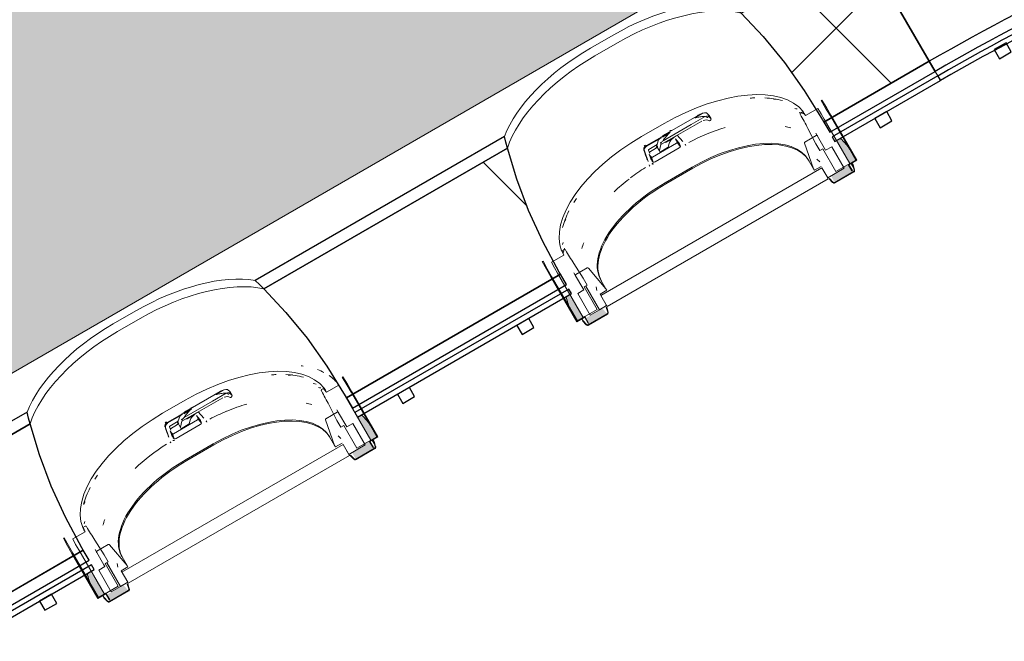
# Model space of a CAD drawing. Header units: centimetres. Extents: x 6036 to 22185, y 5782 to 11383.
# Tile 38 of 183: x 12788 to 13002, y 7342 to 7477. Entities that reach past the tile are written whole.
import ezdxf

# ---------------------------------------------------------------- set-up
doc = ezdxf.new("R2010")
doc.units = ezdxf.units.CM
doc.layers.add('A-GENM', color=13, linetype='Continuous', lineweight=9)
doc.layers.add('S-BEAM', color=12, linetype='Continuous', lineweight=9)

# ---------------------------------------------------------------- blocks, each defined once
blk = doc.blocks.new('GEMO_PanelElewacyjny_OknaGoradDol_Nowe - GEMO_PanelElewacyjny_Standard_240_-V32-7-01 ZestMeble')
at = {"layer": 'S-BEAM'}
h = blk.add_hatch(dxfattribs=at)
h.set_pattern_fill('FP_80', color=256, style=0, pattern_type=2)
h.set_pattern_definition([(15, (-10123.627, -3160.18), (-7.76457, 28.977775), [])])
h.paths.add_polyline_path([(-120, -453.92), (-92.7, -453.92), (-92.7, -451.38), (-120, -451.38)])
h.paths.add_polyline_path([(-120, -421.82), (-89, -421.82), (-88.26, -419.28), (-120, -419.28)])
h.paths.add_polyline_path([(-26.5, -453.92), (27.3, -453.92), (27.3, -451.38), (-26.5, -451.38)])
h.paths.add_polyline_path([(-30.2, -421.82), (31, -421.82), (31.74, -419.28), (-30.94, -419.28), (-30.56, -420.54)])
h.paths.add_polyline_path([(93.5, -453.92), (120, -453.92), (120, -451.38), (93.5, -451.38), (93.5, -452.71)])
h.paths.add_polyline_path([(89.8, -421.82), (120, -421.82), (120, -419.28), (89.06, -419.28), (89.44, -420.54)])
h = blk.add_hatch(dxfattribs=at)
h.set_pattern_fill('FP_79', color=256, style=0, pattern_type=2)
h.set_pattern_definition([(15, (-10123.63, -3160.18), (-19.41143, 72.44444), []), (105, (-10123.63, -3160.18), (-72.44444, -19.41143), [])])
h.paths.add_polyline_path([(-120, -451.38), (-92.7, -451.38), (-92.46, -443.28), (-91.76, -435.85), (-89.68, -424.74), (-89, -421.82), (-120, -421.82), (-120, -433.16)])
h.paths.add_polyline_path([(-26.5, -451.38), (27.3, -451.38), (27.54, -443.28), (28.24, -435.85), (29.4, -428.66), (31, -421.82), (-30.2, -421.82), (-28.6, -428.66), (-27.44, -435.85), (-26.58, -448.2), (-26.5, -450.82)])
h.paths.add_polyline_path([(93.5, -451.38), (120, -451.38), (120, -421.82), (89.8, -421.82), (91.4, -428.66), (92.91, -439.56), (93.26, -443.28), (93.5, -450.82)])
for p, q in [((-62.45, -412.04), (-56.75, -412.04)), ((57.55, -412.04), (63.25, -412.04)), ((-62.45, -413.94), (-56.75, -413.94)), ((-56.75, -413.94), (-62.45, -413.94)), ((57.55, -413.94), (63.25, -413.94)), ((63.25, -413.94), (57.55, -413.94)), ((-120, -455.07), (-120, -453.92)), ((120, -453.92), (120, -455.07))]:
    blk.add_line(p, q, dxfattribs=at)
at = {"layer": 'S-BEAM', "lineweight": 25}
for p, q in [((-120, -419.28), (-120, -421.82)), ((-88.26, -419.28), (-120, -419.28)), ((31.74, -419.28), (-30.94, -419.28)), ((120, -419.28), (89.06, -419.28)), ((120, -421.82), (120, -419.28)), ((-120, -421.82), (-120, -451.38)), ((-89, -421.82), (-120, -421.82)), ((-120, -421.82), (-89, -421.82)), ((31, -421.82), (-30.2, -421.82)), ((-30.2, -421.82), (31, -421.82)), ((120, -421.82), (89.8, -421.82)), ((89.8, -421.82), (120, -421.82)), ((120, -451.38), (120, -421.82)), ((-120, -451.38), (-92.7, -451.38)), ((-120, -451.38), (-120, -453.92)), ((-92.7, -451.38), (-120, -451.38)), ((-92.7, -451.38), (-92.7, -450.82)), ((-92.7, -453.92), (-92.7, -451.38)), ((-26.5, -450.82), (-26.5, -451.38)), ((-26.5, -451.38), (27.3, -451.38)), ((27.3, -451.38), (-26.5, -451.38)), ((-26.5, -451.38), (-26.5, -453.92)), ((27.3, -451.38), (27.3, -450.82)), ((27.3, -453.92), (27.3, -451.38)), ((93.5, -450.82), (93.5, -451.38)), ((93.5, -451.38), (120, -451.38)), ((120, -451.38), (93.5, -451.38)), ((93.5, -451.38), (93.5, -453.92)), ((120, -453.92), (120, -451.38)), ((-120, -453.92), (-92.7, -453.92)), ((-26.5, -453.92), (27.3, -453.92)), ((93.5, -453.92), (120, -453.92)), ((-120, -455.07), (-120, -456.23)), ((-92.7, -455.07), (-120, -455.07)), ((-120, -456.23), (-92.7, -456.23)), ((-103.5, -456.23), (-106.5, -456.23)), ((-106.5, -456.23), (-106.5, -458.54)), ((-103.5, -458.54), (-103.5, -456.23)), ((-92.7, -456.23), (-92.7, -455.07)), ((27.3, -455.07), (-26.5, -455.07)), ((-26.5, -455.07), (-26.5, -456.23)), ((-26.5, -456.23), (27.3, -456.23)), ((-13.5, -456.23), (-16.5, -456.23)), ((-16.5, -456.23), (-16.5, -458.54)), ((-13.5, -458.54), (-13.5, -456.23)), ((16.5, -456.23), (13.5, -456.23)), ((13.5, -456.23), (13.5, -458.54)), ((16.5, -458.54), (16.5, -456.23)), ((27.3, -456.23), (27.3, -455.07)), ((120, -455.07), (93.5, -455.07)), ((93.5, -455.07), (93.5, -456.23)), ((93.5, -456.23), (120, -456.23)), ((106.5, -456.23), (103.5, -456.23)), ((103.5, -456.23), (103.5, -458.54)), ((106.5, -458.54), (106.5, -456.23)), ((120, -456.23), (120, -455.07)), ((-106.5, -458.54), (-103.5, -458.54)), ((-16.5, -458.54), (-13.5, -458.54)), ((13.5, -458.54), (16.5, -458.54)), ((103.5, -458.54), (106.5, -458.54))]:
    blk.add_line(p, q, dxfattribs=at)
at = {"layer": 'S-BEAM', "lineweight": 25, "flags": 128}
for points in [[(-89, -421.82), (-88.64, -420.54), (-88.26, -419.28)], [(-30.94, -419.28), (-30.56, -420.54), (-30.2, -421.82)], [(31, -421.82), (31.36, -420.54), (31.74, -419.28)], [(89.06, -419.28), (89.44, -420.54), (89.8, -421.82)], [(-92.7, -450.82), (-92.46, -443.28), (-91.76, -435.85), (-90.6, -428.66), (-89, -421.82)], [(-30.2, -421.82), (-28.6, -428.66), (-27.44, -435.85), (-26.74, -443.28), (-26.5, -450.82)], [(27.3, -450.82), (27.54, -443.28), (28.24, -435.85), (29.4, -428.66), (31, -421.82)], [(89.8, -421.82), (91.4, -428.66), (92.56, -435.85), (93.26, -443.28), (93.5, -450.82)]]:
    blk.add_lwpolyline(points, dxfattribs=at)
at = {"layer": 'S-BEAM'}
for centre, major_axis, start_param, end_param in [((-62.45, -427.16), (30.25, 0), 1.570796, 2.593181), ((-56.75, -427.16), (30.25, 0), 0.548411, 1.570796), ((57.55, -427.16), (30.25, 0), 1.570796, 2.593181), ((63.25, -427.16), (30.25, 0), 0.548411, 1.570796), ((-62.45, -429.07), (30.25, 0), 1.570796, 2.641687), ((-62.45, -429.07), (-30.25, 0), 4.712389, 5.783279), ((-56.75, -429.07), (30.25, 0), 0.499906, 1.570796), ((-56.75, -429.07), (30.25, 0), 0.499906, 1.570796), ((57.55, -429.07), (30.25, 0), 1.570796, 2.641687), ((57.55, -429.07), (-30.25, 0), 4.712389, 5.783279), ((63.25, -429.07), (30.25, 0), 0.499906, 1.570796), ((63.25, -429.07), (30.25, 0), 0.499906, 1.570796), ((-56.75, -451.24), (30.25, 0), 0.727708, 0.770169), ((-56.75, -451.24), (30.25, 0), 0.727708, 0.770169), ((57.55, -451.24), (30.25, 0), 2.44693, 2.484469), ((57.55, -451.24), (30.25, 0), 2.44693, 2.484469), ((63.25, -451.24), (30.25, 0), 0.657124, 0.694663), ((63.25, -451.24), (30.25, 0), 0.657124, 0.694663), ((-62.45, -451.24), (30.25, 0), 2.522308, 2.552544), ((-62.45, -451.24), (30.25, 0), 2.522308, 2.552544), ((-56.75, -453.14), (30.25, 0), 0.533605, 0.56556), ((57.55, -453.14), (30.25, 0), 2.622828, 2.648536), ((63.25, -453.14), (30.25, 0), 0.493057, 0.518765), ((-62.45, -453.14), (30.25, 0), 2.663017, 2.689084), ((-56.75, -454.01), (30.25, 0), 0.504785, 0.530965), ((57.55, -454.01), (30.25, 0), 2.650816, 2.709639), ((63.25, -454.01), (30.25, 0), 0.431953, 0.490776)]:
    blk.add_ellipse(centre, major_axis=major_axis, ratio=0.5, start_param=start_param, end_param=end_param, dxfattribs=at)
blk = doc.blocks.new('GEMO_PanelElewacyjny_Luk - GEMO_PanelElewacyjny_Standard_168_-V37-7-01 ZestMeble')
at = {"layer": 'S-BEAM'}
h = blk.add_hatch(dxfattribs=at)
h.set_pattern_fill('FP_89', color=256, style=0, pattern_type=2)
h.set_pattern_definition([(25, (-9703.008, -4905.285), (-12.67855, 27.18923), [])])
h.paths.add_polyline_path([(-84.94, -461.35), (-60.82, -457.71), (-36.47, -455.28), (-12.2, -454.07), (16.48, -454.28), (36.56, -455.28), (60.82, -457.71), (84.94, -461.35), (85.38, -458.85), (58.81, -454.96), (36.75, -452.75), (12.26, -451.53), (-12.26, -451.53), (-36.75, -452.75), (-62.82, -455.45), (-85.38, -458.85)])
h.paths.add_polyline_path([(-90.52, -429.74), (-68.04, -426.28), (-45.43, -423.8), (-22.74, -422.31), (1.99, -421.86), (27.99, -422.66), (45.43, -423.8), (68.04, -426.28), (90.52, -429.74), (90.96, -427.23), (68.37, -423.76), (45.65, -421.27), (22.85, -419.77), (0, -419.28), (-23.56, -419.82), (-50.57, -421.81), (-68.37, -423.76), (-90.96, -427.23)])
h = blk.add_hatch(dxfattribs=at)
h.set_pattern_fill('FP_90', color=256, style=0, pattern_type=2)
h.set_pattern_definition([(25, (-9703.01, -4905.285), (-31.69637, 67.9731), []), (115, (-9703.01, -4905.285), (-67.9731, -31.69637), [])])
h.paths.add_polyline_path([(-85.38, -458.85), (-61.14, -455.19), (-35.52, -452.69), (-12.26, -451.53), (17.39, -451.79), (36.75, -452.75), (61.14, -455.19), (85.38, -458.85), (90.52, -429.74), (68.04, -426.28), (45.43, -423.8), (22.74, -422.31), (0, -421.82), (-29.65, -422.77), (-51.54, -424.47), (-68.04, -426.28), (-90.52, -429.74), (-87, -449.69)])
at = {"layer": 'S-BEAM', "lineweight": 25}
for p, q in [((-90.96, -427.23), (-90.52, -429.74)), ((90.52, -429.74), (90.95, -427.25)), ((-90.52, -429.74), (-85.38, -458.85)), ((85.38, -458.85), (90.52, -429.74)), ((-14.68, -456.23), (-17.68, -456.23)), ((-17.68, -456.23), (-17.68, -458.54)), ((-14.68, -458.54), (-14.68, -456.23)), ((17.5, -456.23), (14.5, -456.23)), ((14.5, -456.23), (14.5, -458.54)), ((17.5, -458.54), (17.5, -456.23)), ((-17.68, -458.54), (-14.68, -458.54)), ((14.5, -458.54), (17.5, -458.54)), ((-85.38, -458.85), (-84.94, -461.35)), ((-68.29, -460.76), (-71.25, -461.28)), ((-67.89, -463.03), (-68.29, -460.76)), ((68.29, -460.76), (67.89, -463.03)), ((71.25, -461.28), (68.29, -460.76)), ((84.94, -461.35), (85.38, -458.86)), ((-84.74, -462.49), (-84.54, -463.62)), ((-71.25, -461.28), (-70.85, -463.55)), ((-70.85, -463.55), (-67.89, -463.03)), ((67.89, -463.03), (70.85, -463.55)), ((70.85, -463.55), (71.25, -461.28)), ((84.54, -463.62), (84.74, -462.49))]:
    blk.add_line(p, q, dxfattribs=at)
at = {"layer": 'S-BEAM'}
for p, q in [((-84.74, -462.49), (-84.94, -461.35)), ((84.94, -461.37), (84.74, -462.49))]:
    blk.add_line(p, q, dxfattribs=at)
at = {"layer": 'S-BEAM', "lineweight": 25}
for radius in [523.8, 521.26, 521.26, 491.7, 491.7, 489.16, 488.01, 486.85]:
    blk.add_arc((0, -943.08), radius, 80, 100, dxfattribs=at)
blk = doc.blocks.new('okno - okno-V130-7-01 ZestMeble')
at = {"layer": 'A-GENM'}
h = blk.add_hatch(color=256, dxfattribs=at)
h.paths.add_polyline_path([(7440.23, 7411.21), (7441.52, 7411.96), (7438.41, 7416.82), (7437.87, 7416.42), (7438.98, 7413.36), (7439.79, 7411.96)])
h.paths.add_polyline_path([(7499.55, 7445.46), (7500.85, 7446.21), (7498.33, 7449.9), (7497.37, 7450.87), (7496.78, 7450.26), (7499.25, 7445.97)])
for points in [[(7499.45, 7448.63), (7497.66, 7451.03), (7497.45, 7450.91), (7499.42, 7448.66)], [(7500.48, 7444.1), (7499.87, 7445.64), (7499.81, 7445.26), (7500.36, 7444.31)], [(7438.83, 7413.63), (7437.79, 7416.47), (7437.34, 7416.21), (7438.41, 7414.36)]]:
    blk.add_hatch(color=256, dxfattribs=at).paths.add_polyline_path(points)
h = blk.add_hatch(color=256, dxfattribs=at)
h.paths.add_polyline_path([(7442.61, 7410.39), (7446.71, 7412.76), (7445.64, 7413.99), (7444.99, 7413.74), (7444.99, 7413.62), (7441.87, 7411.68), (7442.23, 7411.05)])
h.paths.add_polyline_path([(7496.26, 7441.36), (7500.36, 7443.73), (7499.2, 7445.26), (7495.45, 7442.76), (7495.88, 7442.02)])
at = {"layer": 'A-GENM', "lineweight": 18}
for p, q in [((7493.47, 7459.28), (7493.29, 7459.18)), ((7489.36, 7456.78), (7488.83, 7456.47)), ((7492.59, 7457.44), (7489.91, 7455.89)), ((7495.26, 7455.89), (7500.85, 7446.21)), ((7501.08, 7446.21), (7495.43, 7455.99)), ((7499.55, 7445.46), (7493.96, 7455.14)), ((7492.22, 7451.55), (7489.76, 7450.14)), ((7490.43, 7453.1), (7492.14, 7449.78)), ((7489.68, 7449.88), (7491.65, 7444.33)), ((7492.14, 7449.78), (7493.01, 7448.28)), ((7494.29, 7448.35), (7492.51, 7451.45)), ((7493.01, 7448.28), (7493.66, 7448.66)), ((7493.66, 7448.66), (7496.52, 7443.71)), ((7495.62, 7449.12), (7494.29, 7448.35)), ((7498.33, 7444.42), (7495.62, 7449.12)), ((7496.52, 7443.71), (7499.55, 7445.46)), ((7500.85, 7446.21), (7499.2, 7445.26)), ((7499.2, 7445.26), (7500.01, 7443.86)), ((7499.35, 7445.21), (7501.08, 7446.21)), ((7500.1, 7443.91), (7499.35, 7445.21)), ((7500.26, 7445.16), (7500.16, 7445.14)), ((7500.16, 7445.14), (7500.48, 7444.1)), ((7500.58, 7444.12), (7500.26, 7445.16)), ((7493.49, 7444.55), (7445.34, 7416.75)), ((7491.65, 7444.33), (7491.84, 7444)), ((7491.84, 7444), (7493.31, 7444.85)), ((7494.87, 7442.15), (7493.49, 7444.55)), ((7493.49, 7444.55), (7494.76, 7442.35)), ((7494.76, 7442.35), (7498.33, 7444.42)), ((7500.36, 7443.73), (7496.26, 7441.36)), ((7496.31, 7441.26), (7500.41, 7443.63)), ((7500.01, 7443.86), (7500.1, 7443.91)), ((7446.72, 7414.35), (7494.87, 7442.15)), ((7495.13, 7442.24), (7495.06, 7442.16)), ((7495.06, 7442.16), (7495.81, 7441.37)), ((7495.88, 7441.44), (7495.13, 7442.24)), ((7437.35, 7426.74), (7436.82, 7426.44)), ((7432.77, 7424.24), (7432.6, 7424.13)), ((7437.31, 7425.52), (7434.62, 7423.97)), ((7441.48, 7420.53), (7439.46, 7423.68)), ((7435.93, 7421.64), (7441.52, 7411.96)), ((7442.37, 7422.77), (7439.91, 7421.35)), ((7446.45, 7418.23), (7442.63, 7422.71)), ((7434.46, 7420.79), (7440.11, 7411.01)), ((7440.23, 7411.21), (7434.63, 7420.89)), ((7439.85, 7421.05), (7441.41, 7418.35)), ((7442.35, 7419.03), (7441.48, 7420.53)), ((7441.63, 7417.95), (7440.31, 7417.18)), ((7440.31, 7417.18), (7443.01, 7412.48)), ((7441.4, 7418.35), (7441.63, 7417.95)), ((7441.7, 7418.66), (7442.35, 7419.03)), ((7444.56, 7413.71), (7441.7, 7418.66)), ((7445.03, 7413.64), (7442.09, 7418.75)), ((7442.1, 7418.75), (7445.05, 7413.65)), ((7445.16, 7417.05), (7446.63, 7417.9)), ((7446.63, 7417.9), (7446.45, 7418.23)), ((7446.61, 7414.55), (7445.16, 7417.05)), ((7445.34, 7416.75), (7446.72, 7414.35)), ((7441.52, 7411.96), (7444.56, 7413.71)), ((7443.01, 7412.48), (7445.03, 7413.64)), ((7445.05, 7413.65), (7446.61, 7414.55)), ((7446.62, 7414.19), (7446.52, 7414.17)), ((7446.52, 7414.17), (7446.84, 7413.13)), ((7446.94, 7413.15), (7446.62, 7414.19)), ((7440.11, 7411.01), (7441.84, 7412.01)), ((7441.87, 7412.16), (7440.23, 7411.21)), ((7441.49, 7411.27), (7441.42, 7411.19)), ((7441.42, 7411.19), (7442.17, 7410.4)), ((7442.23, 7410.47), (7441.49, 7411.27)), ((7441.84, 7412.01), (7442.59, 7410.71)), ((7442.68, 7410.76), (7441.87, 7412.16)), ((7442.59, 7410.71), (7442.68, 7410.76)), ((7446.71, 7412.76), (7442.61, 7410.39)), ((7442.67, 7410.29), (7446.77, 7412.66))]:
    blk.add_line(p, q, dxfattribs=at)
at = {"layer": 'A-GENM'}
for p, q in [((7466.75, 7456.06), (7459.31, 7451.77)), ((7467.62, 7456.45), (7465.94, 7455.47)), ((7468.88, 7455.97), (7468.34, 7456.46)), ((7469.33, 7455.2), (7468.9, 7455.93)), ((7454.2, 7451.31), (7459.13, 7454.16)), ((7465.03, 7453.97), (7458.88, 7450.42)), ((7467.31, 7454.7), (7461.72, 7451.47)), ((7468.04, 7455.71), (7465.03, 7453.97)), ((7468.76, 7455.73), (7469.3, 7455.23)), ((7469.3, 7455), (7469.15, 7454.83)), ((7455.31, 7449.38), (7460.12, 7452.15)), ((7458.42, 7449.57), (7461.72, 7451.47)), ((7460.18, 7452.01), (7458.79, 7451.21)), ((7463.16, 7450.23), (7461.94, 7451.63)), ((7492.51, 7451.45), (7492.14, 7452.08)), ((7458.52, 7451.06), (7455.23, 7449.15)), ((7455.78, 7448.51), (7457.62, 7449.58)), ((7457.49, 7449.47), (7457.69, 7449.14)), ((7457.93, 7450.65), (7457.58, 7449.71)), ((7458.08, 7448.32), (7458.42, 7449.57)), ((7458.25, 7449.94), (7458.79, 7450.25)), ((7458.42, 7449.57), (7458.43, 7449.78)), ((7459.19, 7448.37), (7461.79, 7449.87)), ((7461.15, 7450.99), (7459.51, 7450.04)), ((7460.21, 7449.81), (7460.01, 7448.99)), ((7462.29, 7449.99), (7461.58, 7450.81)), ((7462.65, 7449.2), (7461.93, 7450.05)), ((7462.05, 7450.16), (7462.39, 7449.78)), ((7463.81, 7449.5), (7463.68, 7449.71)), ((7454.84, 7448.25), (7455.64, 7445.89)), ((7455.99, 7447.64), (7455.73, 7448.4)), ((7455.87, 7447.51), (7456.23, 7446.49)), ((7457.47, 7448.86), (7455.93, 7447.97)), ((7456.58, 7446.86), (7459.19, 7448.37)), ((7459.77, 7447.35), (7457.16, 7445.84)), ((7457.49, 7449.26), (7458.09, 7448.21)), ((7458.23, 7447.97), (7458.09, 7448.21)), ((7460.01, 7448.99), (7458.23, 7447.97)), ((7462.38, 7448.86), (7459.77, 7447.35)), ((7455.83, 7445.18), (7455.96, 7444.97)), ((7456.36, 7446.4), (7456.23, 7446.8)), ((7456.73, 7445.78), (7456.36, 7446.83)), ((7456.59, 7445.57), (7456.69, 7445.28)), ((7491.65, 7444.33), (7490.57, 7446.2)), ((7492.99, 7445.83), (7492.4, 7446.38)), ((7500.16, 7445.14), (7499.87, 7445.64)), ((7499.95, 7445.69), (7500.26, 7445.16)), ((7465.24, 7444.68), (7459.35, 7441.28)), ((7459.49, 7441.04), (7465.38, 7444.44)), ((7439.49, 7421.68), (7439.85, 7421.05)), ((7445.37, 7420.1), (7446.45, 7418.23)), ((7444.3, 7418.61), (7444.48, 7417.82)), ((7443.56, 7416.23), (7445.03, 7413.64)), ((7441.12, 7411.72), (7441.42, 7411.19)), ((7441.2, 7411.77), (7441.49, 7411.27))]:
    blk.add_line(p, q, dxfattribs=at)
at = {"layer": 'A-GENM', "lineweight": 18, "flags": 128}
for points in [[(7493.29, 7459.18), (7494.29, 7457.54), (7495.26, 7455.89)], [(7495.43, 7455.99), (7494.46, 7457.64), (7493.47, 7459.28)], [(7489.91, 7455.89), (7489.63, 7456.33), (7489.36, 7456.78)], [(7493.96, 7455.14), (7493.28, 7456.3), (7492.59, 7457.44)], [(7492.51, 7451.45), (7492.48, 7451.5), (7492.44, 7451.53), (7492.4, 7451.56), (7492.35, 7451.57), (7492.3, 7451.58), (7492.26, 7451.57), (7492.22, 7451.55)], [(7489.76, 7450.14), (7489.72, 7450.11), (7489.69, 7450.07), (7489.68, 7450.03), (7489.67, 7449.98)], [(7500.48, 7444.1), (7500.49, 7444.03), (7500.49, 7443.95), (7500.48, 7443.88), (7500.45, 7443.82), (7500.41, 7443.77), (7500.36, 7443.73)], [(7500.41, 7443.63), (7500.48, 7443.68), (7500.54, 7443.75), (7500.58, 7443.84), (7500.6, 7443.93), (7500.6, 7444.02), (7500.58, 7444.12)], [(7495.81, 7441.37), (7495.88, 7441.3), (7495.97, 7441.25), (7496.05, 7441.22), (7496.14, 7441.22), (7496.23, 7441.23), (7496.31, 7441.26)], [(7496.26, 7441.36), (7496.19, 7441.34), (7496.13, 7441.33), (7496.06, 7441.33), (7495.99, 7441.36), (7495.93, 7441.39), (7495.88, 7441.44)], [(7436.82, 7426.44), (7437.06, 7425.98), (7437.31, 7425.52)], [(7432.6, 7424.13), (7433.52, 7422.46), (7434.46, 7420.79)], [(7434.63, 7420.89), (7433.69, 7422.56), (7432.77, 7424.24)], [(7434.62, 7423.97), (7435.27, 7422.8), (7435.93, 7421.64)], [(7442.59, 7422.75), (7442.55, 7422.78), (7442.5, 7422.79), (7442.45, 7422.8), (7442.41, 7422.79), (7442.37, 7422.77)], [(7439.91, 7421.35), (7439.87, 7421.33), (7439.84, 7421.29), (7439.83, 7421.25), (7439.82, 7421.2), (7439.82, 7421.15), (7439.83, 7421.1), (7439.85, 7421.05)], [(7446.84, 7413.13), (7446.85, 7413.06), (7446.85, 7412.98), (7446.84, 7412.91), (7446.81, 7412.85), (7446.77, 7412.8), (7446.71, 7412.76)], [(7446.77, 7412.66), (7446.84, 7412.71), (7446.9, 7412.78), (7446.94, 7412.87), (7446.96, 7412.96), (7446.96, 7413.05), (7446.94, 7413.15)], [(7442.17, 7410.4), (7442.24, 7410.33), (7442.32, 7410.28), (7442.41, 7410.25), (7442.5, 7410.25), (7442.59, 7410.26), (7442.67, 7410.29)], [(7442.61, 7410.39), (7442.55, 7410.37), (7442.49, 7410.36), (7442.42, 7410.36), (7442.35, 7410.39), (7442.29, 7410.42), (7442.23, 7410.47)]]:
    blk.add_lwpolyline(points, dxfattribs=at)
at = {"layer": 'A-GENM', "flags": 128}
for points in [[(7467.62, 7456.45), (7467.5, 7456.4), (7467.38, 7456.36)], [(7461.72, 7451.47), (7461.28, 7451.18), (7460.9, 7450.86), (7460.58, 7450.51), (7460.35, 7450.15), (7460.21, 7449.81)], [(7457.58, 7449.71), (7457.54, 7449.63), (7457.5, 7449.59)], [(7457.96, 7450.71), (7457.95, 7450.69), (7457.93, 7450.67), (7457.93, 7450.65)], [(7458.48, 7451.17), (7458.3, 7451.02), (7458.13, 7450.86), (7457.96, 7450.71)], [(7458.09, 7448.21), (7458.08, 7448.26), (7458.08, 7448.32)]]:
    blk.add_lwpolyline(points, dxfattribs=at)
at = {"layer": 'A-GENM'}
for centre, major_axis, ratio, start_param, end_param in [((7466.02, 7442.23), (23.86, 13.77), 0.5, 0.067425, 1.570796), ((7466.41, 7441.55), (23.86, 13.77), 0.5, 0.76317, 0.809664), ((7466.41, 7441.55), (23.86, 13.77), 0.5, 0.452057, 0.661185), ((7467.77, 7451.99), (4.33, 2.5), 0.866025, 1.009122, 1.137615), ((7468.2, 7451.26), (4.33, 2.5), 0.866025, 1.009122, 1.13865), ((7468.23, 7456.36), (0.13, 0.075), 0.866025, 0.261799, 1.009122), ((7468.66, 7455.63), (0.13, 0.075), 0.866025, 0.261799, 1.009122), ((7468.73, 7455.83), (0.173, 0.1), 0.866025, 5.096361, 6.544985), ((7466.41, 7441.55), (23.86, 13.77), 0.5, 0.048532, 0.124971), ((7468, 7453.5), (1.39, 0.8), 0.866025, 0.49181, 1.354999), ((7467.58, 7454.23), (1.39, 0.8), 0.866025, 0.49181, 0.707607), ((7468.58, 7455.66), (0.173, 0.1), 0.866025, 3.633403, 4.364882), ((7469.01, 7454.93), (0.173, 0.1), 0.866025, 3.633403, 5.096361), ((7469.16, 7455.1), (0.173, 0.1), 0.866025, 5.096361, 6.544985), ((7460.72, 7451.92), (0.693, 0.4), 0.891845, 1.105375, 1.570796), ((7468.81, 7437.39), (22.86, 13.2), 0.5, 1.13654, 1.471741), ((7469.46, 7436.27), (22.86, 13.2), 0.5, 0.480597, 0.55307), ((7461.08, 7439.38), (23.86, 13.77), 0.5, 1.570796, 3.074167), ((7455.4, 7448.85), (0.693, 0.4), 0.891845, 1.570796, 2.036217), ((7461.97, 7437.84), (23.07, 13.32), 0.5, 1.570796, 1.579056), ((7457.83, 7449.46), (0.346, 0.2), 0.866025, 2.6529, 3.141593), ((7458.57, 7449.79), (0.13, 0.075), 0.866025, 2.085784, 2.6529), ((7463.27, 7447.42), (5.2, 3), 0.866025, 1.964771, 2.085784), ((7462.33, 7442.98), (7.46, 4.31), 0.891845, 1.391797, 1.455429), ((7459.37, 7450.11), (0.0866, 0.05), 0.866025, 5.235988, 6.021386), ((7456.63, 7447.63), (5.11, 2.95), 0.5, 6.09184, 6.37656), ((7461.74, 7449.96), (0.182, 0.105), 0.5, 4.712389, 6.06102), ((7461.82, 7449.98), (0.26, 0.15), 0.891845, 0.174533, 1.105375), ((7457.17, 7446.7), (5.29, 3.05), 0.5, 6.091414, 6.474956), ((7470.91, 7434.85), (19.66, 11.35), 0.5, 0, 1.570796), ((7471.05, 7434.61), (19.66, 11.35), 0.5, 0, 1.570796), ((7471.61, 7432.55), (27.84, 16.07), 0.5, 0, 0.186433), ((7455.58, 7448.53), (0.693, 0.4), 0.891845, 1.570796, 2.96706), ((7653.7, 7121.51), (-310.43, 795.49), 0.086824, 1.113781, 1.116689), ((7455.82, 7448.43), (0.0866, 0.05), 0.891845, 1.570796, 2.96706), ((7461.1, 7450.21), (5.11, 2.95), 0.5, 3.048218, 3.332938), ((7462.33, 7442.98), (7.46, 4.31), 0.891845, 1.685325, 1.749796), ((7457.78, 7449.19), (0.0866, 0.05), 0.866025, 3.141593, 3.403392), ((7462.28, 7449.03), (0.355, 0.205), 0.5, 4.712389, 6.069716), ((7461.63, 7449.29), (5.29, 3.05), 0.5, 2.949822, 3.333364), ((7456.5, 7446.91), (0.26, 0.15), 0.891845, 2.501639, 2.96706), ((7456.52, 7446.95), (0.182, 0.105), 0.5, 3.363758, 4.712389), ((7456.51, 7446.54), (1.13, 0.65), 0.866025, 4.213723, 4.463056), ((7457.06, 7446.02), (0.355, 0.205), 0.5, 3.355062, 4.712389), ((7463.88, 7434.54), (22.86, 13.2), 0.5, 1.669852, 1.82243), ((7465.02, 7431.45), (19.66, 11.35), 0.5, 1.570796, 3.141593), ((7465.17, 7431.21), (19.66, 11.35), 0.5, 1.570796, 3.141593), ((7463.88, 7434.54), (22.86, 13.2), 0.5, 1.837621, 2.00849), ((7461.47, 7438.7), (23.86, 13.77), 0.5, 2.331928, 2.378423), ((7461.47, 7438.7), (23.86, 13.77), 0.5, 2.480408, 2.689535), ((7464.53, 7433.42), (22.86, 13.2), 0.5, 2.588523, 2.660996), ((7461.47, 7438.7), (23.86, 13.77), 0.5, 3.016622, 3.09306), ((7466.67, 7429.7), (27.84, 16.07), 0.5, 2.953402, 3.141593)]:
    blk.add_ellipse(centre, major_axis=major_axis, ratio=ratio, start_param=start_param, end_param=end_param, dxfattribs=at)
for points in [[(7467.38, 7456.36), (7467.24, 7456.31), (7466.96, 7456.19), (7466.56, 7455.96), (7466.18, 7455.68), (7465.94, 7455.48), (7465.82, 7455.37)], [(7465.82, 7455.37), (7465.96, 7455.42), (7466.24, 7455.49), (7466.68, 7455.58), (7467.12, 7455.65), (7467.58, 7455.69), (7467.89, 7455.71), (7468.04, 7455.71)], [(7460.47, 7452.28), (7460.3, 7452.23), (7459.98, 7452.1), (7459.51, 7451.89), (7459.07, 7451.63), (7458.8, 7451.44), (7458.67, 7451.33)], [(7463.67, 7449.63), (7463.73, 7449.56), (7463.78, 7449.48), (7463.82, 7449.4)], [(7455.98, 7444.87), (7455.92, 7444.94), (7455.88, 7445.03), (7455.85, 7445.12)]]:
    blk.add_open_spline(points, degree=3, dxfattribs=at)
at = {"layer": 'A-GENM', "lineweight": 18}
for points, knots in [([(7488.83, 7456.47), (7488.82, 7456.46), (7488.79, 7456.44), (7488.77, 7456.41), (7488.76, 7456.38), (7488.75, 7456.36), (7488.74, 7456.34), (7488.74, 7456.31), (7488.74, 7456.29), (7488.74, 7456.28)], [0, 0, 0, 0, 0.1428571, 0.2857143, 0.3571429, 0.4285714, 0.5, 0.5714286, 0.6785714, 0.6785714, 0.6785714, 0.6785714]), ([(7437.62, 7426.65), (7437.61, 7426.67), (7437.59, 7426.7), (7437.56, 7426.73), (7437.53, 7426.74), (7437.5, 7426.76), (7437.48, 7426.76), (7437.45, 7426.77), (7437.42, 7426.77), (7437.39, 7426.76), (7437.36, 7426.75), (7437.35, 7426.74)], [0, 0, 0, 0, 0.166667, 0.333333, 0.416667, 0.5, 0.583333, 0.666667, 0.75, 0.833333, 1, 1, 1, 1])]:
    blk.add_open_spline(points, degree=3, knots=knots, dxfattribs=at)
for points in [[(7488.75, 7456.23), (7488.76, 7456.21), (7488.77, 7456.2), (7488.77, 7456.18)], [(7488.77, 7456.18), (7489.06, 7455.68), (7489.62, 7454.65), (7490.16, 7453.62), (7490.43, 7453.1)], [(7439.46, 7423.68), (7439.15, 7424.17), (7438.52, 7425.16), (7437.92, 7426.15), (7437.62, 7426.65)]]:
    blk.add_open_spline(points, degree=3, dxfattribs=at)
at = {"layer": 'A-GENM'}
for points, knots in [([(7458.88, 7450.42), (7458.97, 7450.56), (7459.16, 7450.83), (7459.52, 7451.29), (7459.94, 7451.79), (7460.29, 7452.12), (7460.47, 7452.28)], [0, 0, 0, 0, 0.2, 0.4, 0.7, 1, 1, 1, 1]), ([(7454.74, 7448.35), (7454.72, 7448.4), (7454.7, 7448.52), (7454.71, 7448.69), (7454.76, 7448.86), (7454.87, 7449.07), (7455.01, 7449.2), (7455.12, 7449.26)], [-1, -1, -1, -1, -0.833333, -0.666667, -0.5, -0.333333, 0, 0, 0, 0])]:
    blk.add_open_spline(points, degree=3, knots=knots, dxfattribs=at)
blk = doc.blocks.new('okno - okno-V131-7-01 ZestMeble')
at = {"layer": 'A-GENM'}
h = blk.add_hatch(color=256, dxfattribs=at)
h.paths.add_polyline_path([(7335.96, 7351.01), (7337.25, 7351.76), (7334.16, 7356.64), (7333.58, 7356.3), (7335.06, 7352.56), (7335.52, 7351.76)])
h.paths.add_polyline_path([(7395.28, 7385.26), (7396.58, 7386.01), (7394.06, 7389.7), (7393.1, 7390.67), (7392.39, 7390.26), (7394.98, 7385.77)])
for points in [[(7395.18, 7388.43), (7393.39, 7390.83), (7393.18, 7390.71), (7395.15, 7388.46)], [(7396.21, 7383.9), (7395.6, 7385.44), (7395.54, 7385.06), (7396.09, 7384.11)], [(7334.56, 7353.43), (7333.52, 7356.27), (7333.07, 7356.01), (7334.48, 7353.56)]]:
    blk.add_hatch(color=256, dxfattribs=at).paths.add_polyline_path(points)
h = blk.add_hatch(color=256, dxfattribs=at)
h.paths.add_polyline_path([(7338.34, 7350.19), (7342.45, 7352.56), (7341.37, 7353.79), (7340.73, 7353.54), (7340.73, 7353.42), (7337.6, 7351.48), (7337.96, 7350.85)])
h.paths.add_polyline_path([(7391.99, 7381.16), (7396.09, 7383.53), (7394.93, 7385.06), (7391.18, 7382.56), (7391.61, 7381.82)])
at = {"layer": 'A-GENM', "lineweight": 18}
for p, q in [((7389.2, 7399.08), (7389.02, 7398.98)), ((7385.09, 7396.58), (7384.56, 7396.27)), ((7388.32, 7397.24), (7385.64, 7395.69)), ((7396.81, 7386.01), (7391.16, 7395.79)), ((7395.28, 7385.26), (7389.69, 7394.94)), ((7390.99, 7395.69), (7396.58, 7386.01)), ((7386.16, 7392.9), (7387.87, 7389.58)), ((7385.41, 7389.68), (7387.38, 7384.13)), ((7387.95, 7391.35), (7385.49, 7389.94)), ((7387.87, 7389.58), (7388.74, 7388.08)), ((7390.03, 7388.15), (7388.24, 7391.25)), ((7388.74, 7388.08), (7389.39, 7388.46)), ((7389.39, 7388.46), (7392.25, 7383.51)), ((7391.35, 7388.92), (7390.03, 7388.15)), ((7394.06, 7384.22), (7391.35, 7388.92)), ((7392.25, 7383.51), (7395.28, 7385.26)), ((7396.58, 7386.01), (7394.93, 7385.06)), ((7394.93, 7385.06), (7395.74, 7383.66)), ((7395.08, 7385.01), (7396.81, 7386.01)), ((7389.22, 7384.35), (7341.07, 7356.55)), ((7387.38, 7384.13), (7387.57, 7383.8)), ((7387.57, 7383.8), (7389.04, 7384.65)), ((7390.6, 7381.95), (7389.22, 7384.35)), ((7389.22, 7384.35), (7390.49, 7382.15)), ((7390.49, 7382.15), (7394.06, 7384.22)), ((7396.09, 7383.53), (7391.99, 7381.16)), ((7392.04, 7381.06), (7396.14, 7383.43)), ((7395.83, 7383.71), (7395.08, 7385.01)), ((7395.74, 7383.66), (7395.83, 7383.71)), ((7395.99, 7384.96), (7395.89, 7384.94)), ((7395.89, 7384.94), (7396.21, 7383.9)), ((7396.31, 7383.92), (7395.99, 7384.96)), ((7342.45, 7354.15), (7390.6, 7381.95)), ((7390.86, 7382.04), (7390.79, 7381.96)), ((7390.79, 7381.96), (7391.54, 7381.17)), ((7391.61, 7381.24), (7390.86, 7382.04)), ((7333.08, 7366.54), (7332.55, 7366.24)), ((7328.5, 7364.04), (7328.33, 7363.93)), ((7333.04, 7365.32), (7330.35, 7363.77)), ((7331.66, 7361.44), (7337.25, 7351.76)), ((7337.21, 7360.33), (7335.19, 7363.48)), ((7338.1, 7362.57), (7335.64, 7361.15)), ((7342.18, 7358.03), (7338.36, 7362.51)), ((7330.19, 7360.59), (7335.84, 7350.81)), ((7335.96, 7351.01), (7330.36, 7360.69)), ((7335.58, 7360.85), (7337.14, 7358.15)), ((7338.08, 7358.83), (7337.21, 7360.33)), ((7337.36, 7357.75), (7336.04, 7356.98)), ((7337.13, 7358.15), (7337.36, 7357.75)), ((7337.43, 7358.46), (7338.08, 7358.83)), ((7340.29, 7353.51), (7337.43, 7358.46)), ((7340.76, 7353.44), (7337.82, 7358.55)), ((7337.83, 7358.55), (7340.78, 7353.45)), ((7340.89, 7356.85), (7342.37, 7357.7)), ((7342.37, 7357.7), (7342.18, 7358.03)), ((7336.04, 7356.98), (7338.74, 7352.28)), ((7342.34, 7354.35), (7340.89, 7356.85)), ((7341.07, 7356.55), (7342.45, 7354.15)), ((7337.25, 7351.76), (7340.29, 7353.51)), ((7338.74, 7352.28), (7340.76, 7353.44)), ((7340.78, 7353.45), (7342.34, 7354.35)), ((7342.35, 7353.99), (7342.25, 7353.97)), ((7342.25, 7353.97), (7342.57, 7352.93)), ((7342.67, 7352.95), (7342.35, 7353.99)), ((7335.84, 7350.81), (7337.57, 7351.81)), ((7337.6, 7351.96), (7335.96, 7351.01)), ((7337.22, 7351.07), (7337.15, 7350.99)), ((7337.15, 7350.99), (7337.9, 7350.2)), ((7337.96, 7350.27), (7337.22, 7351.07)), ((7337.57, 7351.81), (7338.32, 7350.51)), ((7338.41, 7350.56), (7337.6, 7351.96)), ((7342.45, 7352.56), (7338.34, 7350.19)), ((7338.4, 7350.09), (7342.5, 7352.46)), ((7338.32, 7350.51), (7338.41, 7350.56))]:
    blk.add_line(p, q, dxfattribs=at)
at = {"layer": 'A-GENM'}
for p, q in [((7362.48, 7395.86), (7355.04, 7391.57)), ((7363.36, 7396.25), (7361.67, 7395.27)), ((7364.61, 7395.77), (7364.07, 7396.26)), ((7365.06, 7395), (7364.63, 7395.73)), ((7349.93, 7391.11), (7354.86, 7393.96)), ((7360.77, 7393.77), (7354.61, 7390.22)), ((7363.04, 7394.5), (7357.45, 7391.27)), ((7363.77, 7395.51), (7360.77, 7393.77)), ((7364.49, 7395.53), (7365.03, 7395.03)), ((7365.03, 7394.8), (7364.88, 7394.63)), ((7351.04, 7389.18), (7355.85, 7391.95)), ((7355.91, 7391.81), (7354.52, 7391.01)), ((7388.24, 7391.25), (7387.87, 7391.88)), ((7354.26, 7390.86), (7350.96, 7388.95)), ((7351.51, 7388.31), (7353.35, 7389.38)), ((7353.66, 7390.45), (7353.31, 7389.51)), ((7353.81, 7388.12), (7354.15, 7389.37)), ((7353.98, 7389.74), (7354.52, 7390.05)), ((7354.15, 7389.37), (7357.45, 7391.27)), ((7354.15, 7389.37), (7354.16, 7389.58)), ((7354.92, 7388.17), (7357.52, 7389.67)), ((7356.88, 7390.79), (7355.24, 7389.84)), ((7355.94, 7389.61), (7355.74, 7388.79)), ((7358.02, 7389.79), (7357.31, 7390.61)), ((7358.38, 7389), (7357.66, 7389.85)), ((7358.89, 7390.03), (7357.67, 7391.43)), ((7357.78, 7389.96), (7358.12, 7389.58)), ((7359.54, 7389.3), (7359.41, 7389.51)), ((7350.57, 7388.05), (7351.29, 7385.94)), ((7351.72, 7387.44), (7351.46, 7388.2)), ((7351.6, 7387.31), (7351.96, 7386.29)), ((7353.21, 7388.66), (7351.66, 7387.77)), ((7352.31, 7386.66), (7354.92, 7388.17)), ((7353.22, 7389.27), (7353.42, 7388.94)), ((7353.22, 7389.06), (7353.82, 7388.01)), ((7353.96, 7387.77), (7353.82, 7388.01)), ((7355.74, 7388.79), (7353.96, 7387.77)), ((7358.11, 7388.66), (7355.5, 7387.15)), ((7352.09, 7386.2), (7351.96, 7386.6)), ((7352.47, 7385.58), (7352.09, 7386.63)), ((7355.5, 7387.15), (7352.89, 7385.64)), ((7387.38, 7384.13), (7386.3, 7386)), ((7388.73, 7385.63), (7388.13, 7386.18)), ((7395.89, 7384.94), (7395.6, 7385.44)), ((7395.69, 7385.49), (7395.99, 7384.96)), ((7351.6, 7384.92), (7351.69, 7384.77)), ((7360.97, 7384.48), (7355.08, 7381.08)), ((7355.22, 7380.84), (7361.11, 7384.24)), ((7335.22, 7361.48), (7335.58, 7360.85)), ((7341.1, 7359.9), (7342.18, 7358.03)), ((7340.03, 7358.41), (7340.21, 7357.62)), ((7339.29, 7356.03), (7340.76, 7353.44)), ((7336.85, 7351.52), (7337.15, 7350.99)), ((7336.93, 7351.57), (7337.22, 7351.07))]:
    blk.add_line(p, q, dxfattribs=at)
at = {"layer": 'A-GENM', "lineweight": 18, "flags": 128}
for points in [[(7389.02, 7398.98), (7390.02, 7397.34), (7390.99, 7395.69)], [(7391.16, 7395.79), (7390.19, 7397.44), (7389.2, 7399.08)], [(7385.64, 7395.69), (7385.37, 7396.13), (7385.09, 7396.58)], [(7389.69, 7394.94), (7389.01, 7396.1), (7388.32, 7397.24)], [(7385.49, 7389.94), (7385.45, 7389.91), (7385.43, 7389.87), (7385.41, 7389.83), (7385.4, 7389.78)], [(7388.24, 7391.25), (7388.21, 7391.3), (7388.17, 7391.33), (7388.13, 7391.36), (7388.08, 7391.37), (7388.03, 7391.38), (7387.99, 7391.37), (7387.95, 7391.35)], [(7396.21, 7383.9), (7396.22, 7383.83), (7396.22, 7383.75), (7396.21, 7383.68), (7396.18, 7383.62), (7396.14, 7383.57), (7396.09, 7383.53)], [(7396.14, 7383.43), (7396.21, 7383.48), (7396.27, 7383.55), (7396.31, 7383.64), (7396.33, 7383.73), (7396.33, 7383.82), (7396.31, 7383.92)], [(7391.54, 7381.17), (7391.61, 7381.1), (7391.7, 7381.05), (7391.78, 7381.02), (7391.88, 7381.02), (7391.96, 7381.03), (7392.04, 7381.06)], [(7391.99, 7381.16), (7391.93, 7381.14), (7391.86, 7381.13), (7391.79, 7381.13), (7391.72, 7381.16), (7391.66, 7381.19), (7391.61, 7381.24)], [(7332.55, 7366.24), (7332.79, 7365.78), (7333.04, 7365.32)], [(7328.33, 7363.93), (7329.25, 7362.26), (7330.19, 7360.59)], [(7330.36, 7360.69), (7329.42, 7362.36), (7328.5, 7364.04)], [(7330.35, 7363.77), (7331, 7362.6), (7331.66, 7361.44)], [(7338.36, 7362.51), (7338.32, 7362.55), (7338.28, 7362.58), (7338.23, 7362.59), (7338.18, 7362.6), (7338.14, 7362.59), (7338.1, 7362.57)], [(7335.64, 7361.15), (7335.6, 7361.13), (7335.58, 7361.09), (7335.56, 7361.05), (7335.55, 7361), (7335.55, 7360.95), (7335.56, 7360.9), (7335.58, 7360.85)], [(7342.57, 7352.93), (7342.58, 7352.86), (7342.58, 7352.78), (7342.57, 7352.71), (7342.54, 7352.65), (7342.5, 7352.6), (7342.45, 7352.56)], [(7342.5, 7352.46), (7342.57, 7352.51), (7342.63, 7352.58), (7342.67, 7352.67), (7342.69, 7352.76), (7342.69, 7352.85), (7342.67, 7352.95)], [(7337.9, 7350.2), (7337.97, 7350.13), (7338.05, 7350.08), (7338.14, 7350.05), (7338.23, 7350.05), (7338.32, 7350.06), (7338.4, 7350.09)], [(7338.34, 7350.19), (7338.28, 7350.17), (7338.22, 7350.16), (7338.15, 7350.16), (7338.08, 7350.19), (7338.02, 7350.22), (7337.96, 7350.27)]]:
    blk.add_lwpolyline(points, dxfattribs=at)
at = {"layer": 'A-GENM', "flags": 128}
for points in [[(7363.36, 7396.25), (7363.24, 7396.2), (7363.12, 7396.16)], [(7353.31, 7389.51), (7353.27, 7389.43), (7353.23, 7389.39)], [(7353.69, 7390.51), (7353.68, 7390.49), (7353.66, 7390.47), (7353.66, 7390.45)], [(7354.21, 7390.97), (7354.03, 7390.82), (7353.86, 7390.66), (7353.69, 7390.51)], [(7357.45, 7391.27), (7357.01, 7390.98), (7356.63, 7390.66), (7356.31, 7390.31), (7356.08, 7389.95), (7355.94, 7389.61)], [(7353.82, 7388.01), (7353.81, 7388.06), (7353.81, 7388.12)]]:
    blk.add_lwpolyline(points, dxfattribs=at)
at = {"layer": 'A-GENM'}
for centre, major_axis, ratio, start_param, end_param in [((7361.75, 7382.03), (23.86, 13.77), 0.5, 0.067425, 1.570796), ((7362.14, 7381.35), (26.54, 15.32), 0.5, 0.561293, 0.583156), ((7362.14, 7381.35), (26.54, 15.32), 0.5, 0.311719, 0.397917), ((7362.14, 7381.35), (23.86, 13.77), 0.5, 0.76317, 0.809664), ((7362.14, 7381.35), (23.86, 13.77), 0.5, 0.452057, 0.661185), ((7362.14, 7381.35), (26.54, 15.32), 0.5, 0.058107, 0.234517), ((7363.5, 7391.79), (4.33, 2.5), 0.866025, 1.009122, 1.137615), ((7363.96, 7396.16), (0.13, 0.075), 0.866025, 0.261799, 1.009122), ((7364.46, 7395.63), (0.173, 0.1), 0.866025, 5.096361, 6.544985), ((7362.14, 7381.35), (23.86, 13.77), 0.5, 0.048532, 0.124971), ((7363.73, 7393.3), (1.39, 0.8), 0.866025, 0.49181, 1.354999), ((7363.93, 7391.06), (4.33, 2.5), 0.866025, 1.009122, 1.13865), ((7363.31, 7394.03), (1.39, 0.8), 0.866025, 0.49181, 0.707607), ((7364.31, 7395.46), (0.173, 0.1), 0.866025, 3.633403, 4.364882), ((7364.39, 7395.43), (0.13, 0.075), 0.866025, 0.261799, 1.009122), ((7364.74, 7394.73), (0.173, 0.1), 0.866025, 3.633403, 5.096361), ((7364.89, 7394.9), (0.173, 0.1), 0.866025, 5.096361, 6.544985), ((7356.45, 7391.72), (0.693, 0.4), 0.891845, 1.105375, 1.570796), ((7364.54, 7377.19), (22.86, 13.2), 0.5, 1.319163, 1.471741), ((7364.54, 7377.19), (22.86, 13.2), 0.5, 1.133102, 1.314797), ((7365.19, 7376.07), (22.86, 13.2), 0.5, 0.480597, 0.55307), ((7356.81, 7379.18), (23.86, 13.77), 0.5, 1.570796, 3.074167), ((7354.31, 7389.59), (0.13, 0.075), 0.866025, 2.085784, 2.6529), ((7359, 7387.22), (5.2, 3), 0.866025, 1.964771, 2.085784), ((7358.06, 7382.78), (7.46, 4.31), 0.891845, 1.391797, 1.455429), ((7355.1, 7389.91), (0.0866, 0.05), 0.866025, 5.235988, 6.021386), ((7352.36, 7387.43), (5.11, 2.95), 0.5, 6.09184, 6.37656), ((7357.47, 7389.76), (0.182, 0.105), 0.5, 4.712389, 6.06102), ((7357.55, 7389.78), (0.26, 0.15), 0.891845, 0.174533, 1.105375), ((7352.9, 7386.5), (5.29, 3.05), 0.5, 6.091414, 6.474956), ((7366.64, 7374.65), (19.66, 11.35), 0.5, 0, 1.570796), ((7366.78, 7374.41), (19.66, 11.35), 0.5, 0.020968, 1.570796), ((7367.34, 7372.35), (27.84, 16.07), 0.5, 0, 0.186433), ((7351.32, 7388.33), (0.693, 0.4), 0.891845, 1.570796, 2.96706), ((7549.44, 7061.31), (-310.43, 795.49), 0.086824, 1.113781, 1.11683), ((7351.13, 7388.65), (0.693, 0.4), 0.891845, 1.570796, 2.036217), ((7357.7, 7377.64), (23.07, 13.32), 0.5, 1.570796, 1.579056), ((7351.55, 7388.23), (0.0866, 0.05), 0.891845, 1.570796, 2.96706), ((7356.83, 7390.01), (5.11, 2.95), 0.5, 3.043546, 3.332938), ((7358.06, 7382.78), (7.46, 4.31), 0.891845, 1.685325, 1.749796), ((7353.56, 7389.26), (0.346, 0.2), 0.866025, 2.6529, 3.141593), ((7353.51, 7388.99), (0.0866, 0.05), 0.866025, 3.141593, 3.403392), ((7358.01, 7388.83), (0.355, 0.205), 0.5, 4.712389, 6.069716), ((7357.36, 7389.09), (5.29, 3.05), 0.5, 2.949822, 3.333364), ((7352.24, 7386.71), (0.26, 0.15), 0.891845, 2.501639, 2.96706), ((7352.25, 7386.75), (0.182, 0.105), 0.5, 3.363758, 4.712389), ((7352.24, 7386.34), (1.13, 0.65), 0.866025, 4.213723, 4.463056), ((7352.79, 7385.82), (0.355, 0.205), 0.5, 3.355062, 4.712389), ((7359.61, 7374.34), (22.86, 13.2), 0.5, 1.669852, 2.00849), ((7360.75, 7371.25), (19.66, 11.35), 0.5, 1.570796, 3.141593), ((7360.9, 7371.01), (19.66, 11.35), 0.5, 1.570796, 3.141593), ((7357.2, 7378.5), (23.86, 13.77), 0.5, 2.331928, 2.378423), ((7357.2, 7378.5), (23.86, 13.77), 0.5, 2.480408, 2.689535), ((7360.26, 7373.22), (22.86, 13.2), 0.5, 2.588523, 2.660996), ((7357.2, 7378.5), (23.86, 13.77), 0.5, 3.016622, 3.09306), ((7362.4, 7369.5), (27.84, 16.07), 0.5, 2.950659, 3.141593)]:
    blk.add_ellipse(centre, major_axis=major_axis, ratio=ratio, start_param=start_param, end_param=end_param, dxfattribs=at)
for points in [[(7363.12, 7396.16), (7362.97, 7396.11), (7362.69, 7395.99), (7362.29, 7395.76), (7361.91, 7395.48), (7361.67, 7395.28), (7361.55, 7395.17)], [(7361.55, 7395.17), (7361.69, 7395.22), (7361.97, 7395.29), (7362.41, 7395.38), (7362.85, 7395.45), (7363.31, 7395.49), (7363.62, 7395.51), (7363.77, 7395.51)], [(7356.2, 7392.08), (7356.03, 7392.03), (7355.71, 7391.9), (7355.24, 7391.69), (7354.8, 7391.43), (7354.53, 7391.24), (7354.4, 7391.13)], [(7359.4, 7389.43), (7359.46, 7389.36), (7359.51, 7389.28), (7359.55, 7389.2)], [(7351.71, 7384.67), (7351.66, 7384.73), (7351.62, 7384.8), (7351.59, 7384.87)]]:
    blk.add_open_spline(points, degree=3, dxfattribs=at)
at = {"layer": 'A-GENM', "lineweight": 18}
for points, knots in [([(7384.56, 7396.27), (7384.55, 7396.26), (7384.52, 7396.24), (7384.5, 7396.21), (7384.49, 7396.18), (7384.48, 7396.16), (7384.47, 7396.14), (7384.47, 7396.11), (7384.47, 7396.09), (7384.47, 7396.08)], [0, 0, 0, 0, 0.1428571, 0.2857143, 0.3571429, 0.4285714, 0.5, 0.5714286, 0.6785714, 0.6785714, 0.6785714, 0.6785714]), ([(7333.32, 7366.49), (7333.31, 7366.51), (7333.29, 7366.53), (7333.26, 7366.54), (7333.23, 7366.56), (7333.21, 7366.56), (7333.18, 7366.57), (7333.15, 7366.57), (7333.12, 7366.56), (7333.09, 7366.55), (7333.08, 7366.54)], [0.1666667, 0.1666667, 0.1666667, 0.1666667, 0.3333333, 0.4166667, 0.5, 0.5833333, 0.6666667, 0.75, 0.8333333, 1, 1, 1, 1])]:
    blk.add_open_spline(points, degree=3, knots=knots, dxfattribs=at)
for points in [[(7384.48, 7396.03), (7384.49, 7396.01), (7384.5, 7396), (7384.5, 7395.98)], [(7384.5, 7395.98), (7384.79, 7395.48), (7385.35, 7394.45), (7385.89, 7393.42), (7386.16, 7392.9)], [(7335.19, 7363.48), (7334.88, 7363.97), (7334.26, 7364.96), (7333.65, 7365.95), (7333.35, 7366.45)]]:
    blk.add_open_spline(points, degree=3, dxfattribs=at)
at = {"layer": 'A-GENM'}
for points, knots in [([(7354.61, 7390.22), (7354.7, 7390.36), (7354.9, 7390.63), (7355.25, 7391.09), (7355.68, 7391.59), (7356.02, 7391.92), (7356.2, 7392.08)], [0, 0, 0, 0, 0.2, 0.4, 0.7, 1, 1, 1, 1]), ([(7350.47, 7388.15), (7350.45, 7388.2), (7350.43, 7388.32), (7350.44, 7388.49), (7350.49, 7388.66), (7350.6, 7388.87), (7350.74, 7389), (7350.85, 7389.06)], [-1, -1, -1, -1, -0.833333, -0.666667, -0.5, -0.333333, 0, 0, 0, 0])]:
    blk.add_open_spline(points, degree=3, knots=knots, dxfattribs=at)
blk = doc.blocks.new('FURN_Jd_Szafka 01 - E25-S-01-Szafka-8890560-7-01 ZestMeble')
at = {"layer": 'A-GENM'}
blk.add_hatch(color=254, dxfattribs=at).paths.add_polyline_path([(108, 54.85), (-108, 54.85), (-108, -40), (108, -40), (108, 53.95)])
for p, q in [((108, 54.85), (-108, 54.85)), ((-108, 9.02), (-108, -40)), ((108, -40), (108, 9.02)), ((-108, -40), (108, -40))]:
    blk.add_line(p, q, dxfattribs=at)

msp = doc.modelspace()

# ---------------------------------------------------------------- block references
at = {"layer": 'A-GENM', "rotation": 209.9999999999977}
msp.add_blockref('FURN_Jd_Szafka 01 - E25-S-01-Szafka-8890560-7-01 ZestMeble', (12833.73, 7490.82), dxfattribs=at)
at = {"layer": 'A-GENM'}
for name in ['okno - okno-V130-7-01 ZestMeble', 'okno - okno-V131-7-01 ZestMeble']:
    msp.add_blockref(name, (5468.8, 0), dxfattribs=at)
at = {"layer": 'S-BEAM'}
for name, p, rotation in [('GEMO_PanelElewacyjny_Luk - GEMO_PanelElewacyjny_Standard_168_-V37-7-01 ZestMeble', (12908.94, 7928.08), 19.99999999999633), ('GEMO_PanelElewacyjny_OknaGoradDol_Nowe - GEMO_PanelElewacyjny_Standard_240_-V32-7-01 ZestMeble', (12656.03, 7798.61), 29.99999999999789)]:
    msp.add_blockref(name, p, dxfattribs=dict(at, rotation=rotation))

doc.saveas('drawing.dxf')
